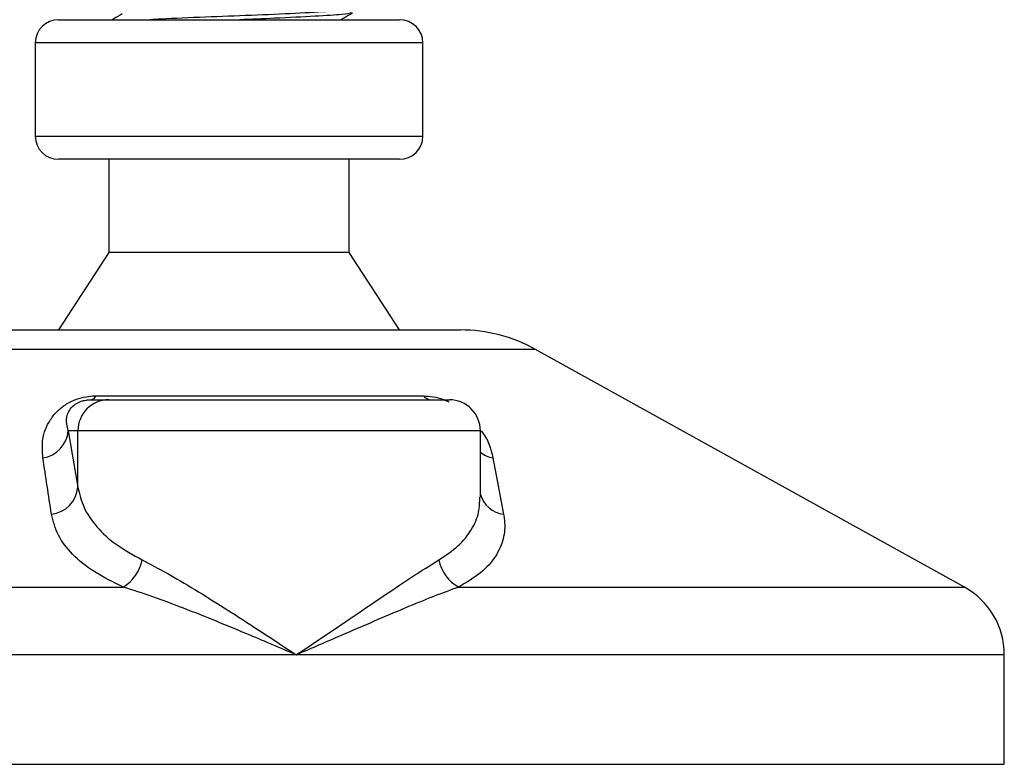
# Model space of a CAD drawing. Header units: millimetres. Extents: x 0 to 420, y 0 to 297.
# Tile 16 of 62: x 99 to 108, y 176 to 183. Entities that reach past the tile are written whole.
import ezdxf

# ---------------------------------------------------------------- set-up
doc = ezdxf.new("R2010")
doc.units = ezdxf.units.MM

msp = doc.modelspace()

# ---------------------------------------------------------------- linework, layer by layer
at = {"color": 7, "linetype": 'Continuous', "lineweight": 25}
for p, q in [((99.5115, 183.1577), (102.6392, 183.1577)), ((99.2983, 182.9445), (99.2983, 182.0915)), ((99.305, 182.9445), (99.2983, 182.9445)), ((102.8524, 182.9445), (99.305, 182.9445)), ((102.8524, 182.0915), (102.8524, 182.9445)), ((99.2983, 182.0915), (102.8524, 182.0915)), ((102.6392, 181.8783), (99.5115, 181.8783)), ((99.9736, 181.8783), (99.9736, 181.0253)), ((102.1771, 181.0253), (102.1771, 181.8783)), ((99.9736, 181.0253), (99.5115, 180.3144)), ((102.1771, 181.0253), (99.9736, 181.0253)), ((102.6392, 180.3144), (102.1771, 181.0253)), ((98.9549, 180.3144), (103.1958, 180.3144)), ((103.8846, 180.1364), (98.2767, 180.1364)), ((107.8172, 177.9584), (103.8846, 180.1364)), ((99.8098, 179.6747), (99.9735, 179.6747)), ((99.8567, 179.7103), (102.857, 179.7103)), ((99.9735, 179.6747), (103.0953, 179.6747)), ((99.6015, 179.3904), (99.6903, 178.8738)), ((99.6903, 179.3904), (99.6015, 179.3904)), ((99.6903, 178.8738), (99.6903, 179.3904)), ((103.3796, 179.3904), (99.6903, 179.3904)), ((103.3796, 178.7814), (103.3796, 179.3904)), ((94.3336, 177.9584), (100.1057, 177.9584)), ((103.183, 177.9584), (107.8172, 177.9584)), ((101.6917, 177.3366), (93.9671, 177.3366)), ((108.1836, 177.3366), (101.6917, 177.3366)), ((108.1836, 176.3338), (108.1836, 177.3366)), ((93.9939, 176.3338), (108.1836, 176.3338))]:
    msp.add_line(p, q, dxfattribs=at)
for centre, radius, start, end in [((99.5115, 182.9445), 0.2132, 90, 180), ((102.6392, 182.9445), 0.2132, 0, 90), ((99.5115, 182.0915), 0.2132, 180, 270), ((102.6392, 182.0915), 0.2132, 270, 0), ((103.1958, 178.8928), 1.4216, 61.02029, 90), ((99.9741, 179.3909), 0.2838, 90.1083, 180.10789), ((99.8007, 179.7353), 0.0613, 278.49257, 335.89592), ((102.9309, 179.7687), 0.0942, 218.34182, 266.79191), ((103.0953, 179.3904), 0.2843, 360, 90), ((99.3256, 179.4152), 0.277, 279.07467, 354.85539), ((103.5494, 179.4194), 0.2831, 233.12971, 258.87121), ((99.4139, 178.9007), 0.2776, 276.94193, 354.44804), ((103.6243, 178.8778), 0.2546, 196.03358, 262.99521), ((99.9034, 178.2836), 0.383, 301.89425, 348.4889), ((103.3454, 178.2694), 0.3508, 190.22117, 242.43176), ((107.4728, 177.3366), 0.7108, 0, 61.02029)]:
    msp.add_arc(centre, radius, start, end, dxfattribs=at)
for points, knots in [([(102.1934, 183.2604), (102.1942, 183.2564), (102.1962, 183.2465), (102.0153, 183.233), (101.7005, 183.2147), (101.2881, 183.1971), (100.8485, 183.1814), (100.5337, 183.1671), (100.3848, 183.1594), (100.3519, 183.1577)], [0, 0, 0, 0, 0.110508, 0.27478, 0.445535, 0.614795, 0.779704, 0.95126, 1, 1, 1, 1]), ([(100.0953, 183.2109), (100.0696, 183.1959), (100.039, 183.1782), (100.0084, 183.1605), (100.0036, 183.1577)], [0, 0, 0, 0, 0.84185, 1, 1, 1, 1]), ([(102.2015, 183.2206), (102.1798, 183.2155), (102.1343, 183.2047), (101.875, 183.1889), (101.5352, 183.1715), (101.282, 183.1619), (101.174, 183.1577)], [0, 0, 0, 0, 0.2452734, 0.5153611, 0.7932736, 1, 1, 1, 1]), ([(102.0997, 183.1577), (102.1102, 183.1638), (102.1464, 183.1847), (102.1826, 183.2057), (102.2083, 183.2206)], [0, 0, 0, 0, 0.288728, 1, 1, 1, 1]), ([(99.3693, 179.1416), (99.3647, 179.1983), (99.3554, 179.3111), (99.4107, 179.4624), (99.5003, 179.5752), (99.5857, 179.6396), (99.6729, 179.6813), (99.7625, 179.7049), (99.8244, 179.7102), (99.8538, 179.7103), (99.8567, 179.7103)], [0, 0, 0, 0, 0.279169, 0.556616, 0.699103, 0.79156, 0.861484, 0.930808, 0.993266, 1, 1, 1, 1]), ([(99.6015, 179.3904), (99.5943, 179.4178), (99.5797, 179.473), (99.591, 179.5469), (99.628, 179.6045), (99.6644, 179.6353), (99.6954, 179.6516), (99.7181, 179.6606), (99.7388, 179.6668), (99.7666, 179.6722), (99.788, 179.6742), (99.8031, 179.6747), (99.8082, 179.6747), (99.8098, 179.6747)], [0, 0, 0, 0, 0.312638, 0.628341, 0.772322, 0.85321, 0.889599, 0.904004, 0.930492, 0.949188, 0.982178, 0.994635, 1, 1, 1, 1]), ([(102.857, 179.7103), (102.8863, 179.7088), (102.9452, 179.7058), (103.0297, 179.6833), (103.0738, 179.6626), (103.0895, 179.6552)], [0, 0, 0, 0, 0.38733, 0.7811573, 1, 1, 1, 1]), ([(103.3884, 179.3891), (103.4018, 179.3701), (103.4457, 179.3081), (103.4746, 179.2261), (103.4895, 179.1638), (103.4948, 179.1416)], [0, 0, 0, 0, 0.222709, 0.724447, 1, 1, 1, 1]), ([(99.4475, 178.6251), (99.4344, 178.7117), (99.4079, 178.8856), (99.3822, 179.0561), (99.3693, 179.1416)], [0, 0, 0, 0, 0.497852, 1, 1, 1, 1]), ([(103.4948, 179.1416), (103.5114, 179.0568), (103.5447, 178.8864), (103.577, 178.7124), (103.5933, 178.6251)], [0, 0, 0, 0, 0.497854, 1, 1, 1, 1]), ([(99.6903, 178.8738), (99.705, 178.8109), (99.7349, 178.6833), (99.8554, 178.5079), (100.0295, 178.3443), (100.1947, 178.2534), (100.2787, 178.2072)], [0, 0, 0, 0, 0.246594, 0.499691, 0.745736, 1, 1, 1, 1]), ([(103.0001, 178.2072), (103.0615, 178.2484), (103.1861, 178.3322), (103.3032, 178.4808), (103.3711, 178.6309), (103.3739, 178.7351), (103.3751, 178.7814)], [0, 0, 0, 0, 0.259926, 0.52767, 0.789907, 1, 1, 1, 1]), ([(100.1057, 177.9584), (100.0142, 178.0029), (99.828, 178.0935), (99.6331, 178.2554), (99.4964, 178.4327), (99.464, 178.5603), (99.4475, 178.6251)], [0, 0, 0, 0, 0.246353, 0.501468, 0.747263, 1, 1, 1, 1]), ([(103.5933, 178.6251), (103.5961, 178.607), (103.6081, 178.5296), (103.5977, 178.3959), (103.5247, 178.2343), (103.3927, 178.0847), (103.2536, 178.0009), (103.183, 177.9584)], [0, 0, 0, 0, 0.0699949, 0.2998887, 0.53536, 0.7642956, 1, 1, 1, 1]), ([(100.2787, 178.2072), (100.354, 178.1681), (100.5069, 178.0887), (100.7615, 177.937), (101.0307, 177.7694), (101.3417, 177.5688), (101.5641, 177.4218), (101.6906, 177.3373), (101.6917, 177.3366)], [0, 0, 0, 0, 0.179094, 0.363291, 0.550509, 0.741364, 0.997754, 1, 1, 1, 1]), ([(101.6917, 177.3366), (101.6928, 177.3373), (101.8193, 177.4218), (102.0368, 177.5682), (102.3325, 177.7689), (102.5796, 177.9358), (102.8072, 178.0882), (102.9359, 178.1675), (103.0001, 178.2072)], [0, 0, 0, 0, 0.0022463, 0.2586377, 0.4477168, 0.6367116, 0.818473, 1, 1, 1, 1]), ([(101.6917, 177.3366), (101.6905, 177.3371), (101.5501, 177.3975), (101.2013, 177.5463), (100.7578, 177.7276), (100.3718, 177.8731), (100.195, 177.9298), (100.1057, 177.9584)], [0, 0, 0, 0, 0.002215, 0.258094, 0.6355, 0.816059, 1, 1, 1, 1]), ([(103.183, 177.9584), (103.1065, 177.9304), (102.9518, 177.8737), (102.5994, 177.7284), (102.177, 177.5463), (101.8333, 177.3975), (101.6929, 177.3371), (101.6917, 177.3366)], [0, 0, 0, 0, 0.180415, 0.364501, 0.741906, 0.997785, 1, 1, 1, 1])]:
    msp.add_open_spline(points, degree=3, knots=knots, dxfattribs=at)

doc.saveas('drawing.dxf')
